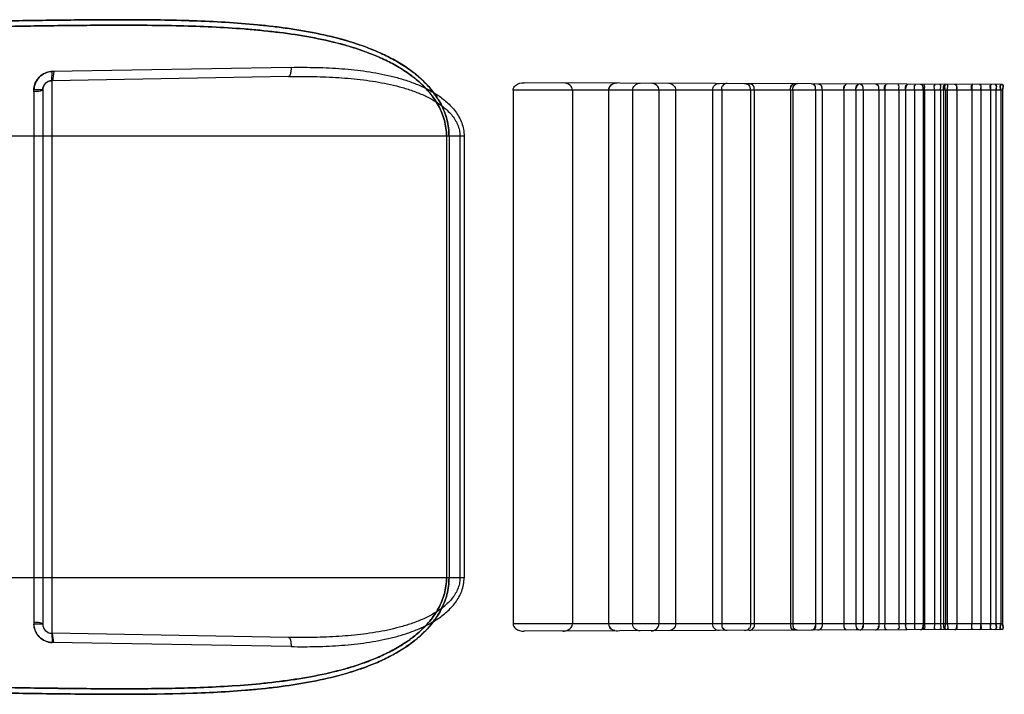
# Model space of a CAD drawing. Header units: millimetres. Extents: x 0 to 297, y 0 to 210.
# Tile 250 of 256: x 147.364 to 147.632, y 156.79 to 156.973. Entities that reach past the tile are written whole.
import ezdxf

# ---------------------------------------------------------------- set-up
doc = ezdxf.new("R2010")
doc.units = ezdxf.units.MM
doc.header["$LTSCALE"] = 16.335
doc.layers.add('INTFCLR_1', color=7, linetype='CONTINUOUS')

msp = doc.modelspace()

# ---------------------------------------------------------------- linework, layer by layer
at = {"layer": 'INTFCLR_1', "color": 7, "linetype": 'Continuous'}
for p, q in [((147.37312, 156.95651), (147.37324, 156.95901)), ((147.37372, 156.95905), (147.37336, 156.95653)), ((147.5268, 156.95587), (147.52603, 156.95578)), ((147.37312, 156.80643), (147.37324, 156.80393)), ((147.37372, 156.8039), (147.37336, 156.80641)), ((147.52603, 156.80717), (147.5268, 156.80707))]:
    msp.add_line(p, q, dxfattribs=at)
at = {"layer": 'INTFCLR_1', "color": 9, "linetype": 'Continuous'}
for p, q in [((147.43812, 156.96014), (147.37324, 156.95901)), ((147.43741, 156.95764), (147.37312, 156.95651)), ((147.37312, 156.95651), (147.37312, 156.80643)), ((147.6313, 156.95551), (147.5014, 156.95596)), ((147.36828, 156.95401), (147.36828, 156.80893)), ((147.37066, 156.95401), (147.36828, 156.95401)), ((147.37066, 156.95401), (147.37066, 156.80893)), ((147.63135, 156.95397), (147.49839, 156.95397)), ((147.48511, 156.94147), (147.35066, 156.94147)), ((147.48032, 156.94147), (147.48032, 156.82147)), ((147.48101, 156.94147), (147.48101, 156.82147)), ((147.48398, 156.94147), (147.48398, 156.82147)), ((147.48511, 156.94147), (147.48511, 156.82147)), ((147.48511, 156.82147), (147.35066, 156.82147)), ((147.37066, 156.80893), (147.36828, 156.80893)), ((147.63135, 156.80897), (147.49839, 156.80897)), ((147.43741, 156.80531), (147.37312, 156.80643)), ((147.6313, 156.80743), (147.5014, 156.80698)), ((147.43812, 156.80281), (147.37324, 156.80393))]:
    msp.add_line(p, q, dxfattribs=at)
at = {"layer": 'INTFCLR_1', "color": 6, "linetype": 'Continuous'}
for p, q in [((147.49839, 156.95397), (147.49839, 156.80897)), ((147.51452, 156.95397), (147.51452, 156.80897)), ((147.52436, 156.95397), (147.52436, 156.80897)), ((147.53088, 156.95397), (147.53088, 156.80897)), ((147.53801, 156.95397), (147.53801, 156.80897)), ((147.54252, 156.95397), (147.54252, 156.80897)), ((147.55259, 156.95397), (147.55259, 156.80897)), ((147.55507, 156.95397), (147.55507, 156.80897)), ((147.56288, 156.95397), (147.56288, 156.80897)), ((147.5639, 156.95397), (147.5639, 156.80897)), ((147.57374, 156.95397), (147.57374, 156.80897)), ((147.57437, 156.95397), (147.57437, 156.80897)), ((147.58054, 156.95397), (147.58054, 156.80897)), ((147.58236, 156.95397), (147.58236, 156.80897)), ((147.58825, 156.95397), (147.58825, 156.80897)), ((147.59151, 156.95397), (147.59151, 156.80897)), ((147.59344, 156.95397), (147.59344, 156.80897)), ((147.59774, 156.95397), (147.59774, 156.80897)), ((147.59933, 156.95397), (147.59933, 156.80897)), ((147.60317, 156.95397), (147.60317, 156.80897)), ((147.60498, 156.95397), (147.60498, 156.80897)), ((147.60745, 156.95397), (147.60745, 156.80897)), ((147.60978, 156.95397), (147.60978, 156.80897)), ((147.6101, 156.95397), (147.6101, 156.80897)), ((147.61289, 156.95397), (147.61289, 156.80897)), ((147.61445, 156.95397), (147.61445, 156.80897)), ((147.61534, 156.95397), (147.61534, 156.80897)), ((147.61583, 156.95397), (147.61583, 156.80897)), ((147.61634, 156.95397), (147.61634, 156.80897)), ((147.61891, 156.95397), (147.61891, 156.80897)), ((147.62297, 156.95397), (147.62297, 156.80897)), ((147.62544, 156.95397), (147.62544, 156.80897)), ((147.6281, 156.95397), (147.6281, 156.80897)), ((147.62955, 156.95397), (147.62955, 156.80897)), ((147.63087, 156.95397), (147.63087, 156.80897)), ((147.63135, 156.95397), (147.63135, 156.80897))]:
    msp.add_line(p, q, dxfattribs=at)
at = {"layer": 'INTFCLR_1', "color": 9, "linetype": 'Continuous'}
for centre, start, end in [((147.37316, 156.95401), 91, 180), ((147.37316, 156.80893), 180, 269)]:
    msp.add_arc(centre, 0.0025, start, end, dxfattribs=at)
for points, knots in [([(147.35566, 156.97268), (147.36137, 156.97278), (147.37301, 156.97296), (147.39054, 156.97314), (147.40529, 156.97303), (147.41701, 156.9726), (147.42428, 156.97214), (147.43007, 156.97161), (147.43578, 156.97097), (147.44281, 156.96991), (147.44974, 156.9684), (147.45447, 156.96703), (147.45714, 156.96614), (147.45977, 156.96517), (147.463, 156.96381), (147.46674, 156.96189), (147.46969, 156.96001), (147.47194, 156.95831), (147.47409, 156.95645), (147.47605, 156.95436), (147.47775, 156.95202), (147.47887, 156.95012), (147.47979, 156.9481), (147.48071, 156.94524), (147.48101, 156.94298), (147.48101, 156.94147)], [0, 0, 0, 0, 0.123361, 0.251899, 0.379213, 0.442441, 0.505433, 0.536838, 0.568025, 0.629724, 0.690722, 0.721099, 0.736296, 0.751521, 0.781843, 0.811994, 0.842233, 0.85752, 0.87288, 0.903669, 0.919348, 0.935236, 0.951224, 0.967461, 1, 1, 1, 1]), ([(147.48101, 156.94147), (147.48101, 156.94297), (147.48072, 156.94524), (147.47979, 156.94808), (147.47887, 156.95011), (147.47776, 156.952), (147.47607, 156.95433), (147.47412, 156.95642), (147.47197, 156.95828), (147.46973, 156.95999), (147.46735, 156.9615), (147.46489, 156.96284), (147.46237, 156.96408), (147.45785, 156.96598), (147.45114, 156.96809), (147.44425, 156.9696), (147.43863, 156.97054), (147.43292, 156.97133), (147.4257, 156.97205), (147.41695, 156.9726), (147.40519, 156.97303), (147.39041, 156.97314), (147.37292, 156.97296), (147.36133, 156.97277), (147.35566, 156.97268)], [0, 0, 0, 0, 0.032503, 0.048706, 0.064636, 0.080459, 0.096131, 0.126832, 0.142114, 0.157405, 0.187771, 0.202945, 0.218148, 0.248421, 0.308888, 0.369995, 0.400928, 0.43204, 0.494659, 0.557915, 0.621558, 0.749215, 0.877475, 1, 1, 1, 1]), ([(147.48032, 156.94147), (147.48032, 156.94291), (147.48002, 156.94507), (147.4791, 156.94779), (147.47819, 156.94972), (147.47708, 156.95153), (147.4754, 156.95376), (147.47345, 156.95575), (147.47133, 156.95752), (147.4691, 156.95915), (147.46673, 156.9606), (147.46428, 156.96188), (147.46178, 156.96305), (147.45728, 156.96487), (147.45061, 156.96688), (147.44376, 156.96832), (147.43818, 156.96921), (147.4325, 156.96995), (147.42532, 156.97064), (147.41662, 156.97116), (147.40493, 156.97155), (147.39024, 156.97165), (147.37284, 156.97146), (147.3613, 156.97128), (147.35566, 156.97118)], [0, 0, 0, 0, 0.031415, 0.047126, 0.06262, 0.078063, 0.093413, 0.123628, 0.138733, 0.153883, 0.184061, 0.199177, 0.214344, 0.244595, 0.305159, 0.366476, 0.397542, 0.428797, 0.491728, 0.555316, 0.619301, 0.747654, 0.876614, 1, 1, 1, 1]), ([(147.35566, 156.97118), (147.36134, 156.97128), (147.37293, 156.97146), (147.39037, 156.97165), (147.40503, 156.97155), (147.41668, 156.97116), (147.42391, 156.97072), (147.42966, 156.97022), (147.43534, 156.96961), (147.44234, 156.96861), (147.44922, 156.96718), (147.45393, 156.96587), (147.45658, 156.96502), (147.4592, 156.9641), (147.46241, 156.9628), (147.46612, 156.96097), (147.46906, 156.95918), (147.47129, 156.95755), (147.47343, 156.95578), (147.47538, 156.95378), (147.47707, 156.95155), (147.47818, 156.94974), (147.4791, 156.9478), (147.48002, 156.94508), (147.48032, 156.94291), (147.48032, 156.94147)], [0, 0, 0, 0, 0.124226, 0.253467, 0.381475, 0.445042, 0.508366, 0.53993, 0.571268, 0.633243, 0.694451, 0.724895, 0.740112, 0.755347, 0.785646, 0.815706, 0.845758, 0.860905, 0.876088, 0.906391, 0.921748, 0.937255, 0.952806, 0.96855, 1, 1, 1, 1]), ([(147.43812, 156.96014), (147.43812, 156.95983), (147.43808, 156.95911), (147.43797, 156.95829), (147.4376, 156.95764), (147.43741, 156.95764)], [0, 0, 0, 0, 0.341014, 0.786363, 1, 1, 1, 1]), ([(147.43812, 156.96014), (147.44043, 156.96018), (147.44502, 156.96017), (147.45188, 156.95986), (147.45864, 156.95914), (147.46419, 156.9581), (147.46853, 156.95692), (147.47119, 156.956), (147.47327, 156.95514), (147.47531, 156.95419), (147.47776, 156.95281), (147.48002, 156.95112), (147.48166, 156.94952), (147.48278, 156.94818), (147.48375, 156.94669), (147.48451, 156.94506), (147.485, 156.94331), (147.48511, 156.94209), (147.48511, 156.94147)], [0, 0, 0, 0, 0.126447, 0.251299, 0.374875, 0.497872, 0.559525, 0.620986, 0.651723, 0.682501, 0.743704, 0.805186, 0.836613, 0.868537, 0.900785, 0.933489, 0.966362, 1, 1, 1, 1]), ([(147.43741, 156.95764), (147.4397, 156.95768), (147.44426, 156.95768), (147.45104, 156.95742), (147.45774, 156.95682), (147.46324, 156.95593), (147.46754, 156.95491), (147.47018, 156.95412), (147.47225, 156.95337), (147.47426, 156.95255), (147.47667, 156.95136), (147.47892, 156.94988), (147.48055, 156.9485), (147.48167, 156.94733), (147.48263, 156.94603), (147.48338, 156.94461), (147.48387, 156.94308), (147.48399, 156.94201), (147.48398, 156.94147)], [0, 0, 0, 0, 0.129737, 0.257789, 0.384377, 0.510018, 0.572731, 0.634983, 0.665967, 0.696869, 0.757849, 0.818212, 0.848604, 0.879072, 0.909383, 0.939632, 0.969604, 1, 1, 1, 1]), ([(147.35566, 156.79027), (147.36137, 156.79017), (147.37301, 156.78998), (147.39054, 156.7898), (147.40529, 156.78992), (147.41701, 156.79034), (147.42428, 156.7908), (147.43007, 156.79133), (147.43578, 156.79197), (147.44281, 156.79303), (147.44974, 156.79454), (147.45447, 156.79591), (147.45714, 156.7968), (147.45977, 156.79777), (147.463, 156.79913), (147.46674, 156.80105), (147.46969, 156.80293), (147.47194, 156.80463), (147.47409, 156.80649), (147.47605, 156.80858), (147.47775, 156.81092), (147.47887, 156.81282), (147.47979, 156.81485), (147.48071, 156.8177), (147.48101, 156.81997), (147.48101, 156.82147)], [0, 0, 0, 0, 0.123361, 0.251899, 0.379213, 0.442441, 0.505433, 0.536838, 0.568025, 0.629724, 0.690722, 0.721099, 0.736296, 0.751521, 0.781843, 0.811994, 0.842233, 0.85752, 0.87288, 0.903669, 0.919348, 0.935236, 0.951224, 0.967461, 1, 1, 1, 1]), ([(147.48101, 156.82147), (147.48101, 156.81997), (147.48072, 156.8177), (147.47979, 156.81486), (147.47887, 156.81283), (147.47776, 156.81094), (147.47607, 156.80861), (147.47412, 156.80652), (147.47197, 156.80466), (147.46973, 156.80296), (147.46735, 156.80144), (147.46489, 156.8001), (147.46237, 156.79886), (147.45785, 156.79696), (147.45114, 156.79485), (147.44425, 156.79334), (147.43863, 156.7924), (147.43292, 156.79161), (147.4257, 156.79089), (147.41695, 156.79034), (147.40519, 156.78991), (147.39041, 156.7898), (147.37292, 156.78998), (147.36133, 156.79017), (147.35566, 156.79027)], [0, 0, 0, 0, 0.032503, 0.048706, 0.064636, 0.080459, 0.096131, 0.126832, 0.142114, 0.157405, 0.187771, 0.202945, 0.218148, 0.248421, 0.308888, 0.369995, 0.400928, 0.43204, 0.494659, 0.557915, 0.621558, 0.749215, 0.877475, 1, 1, 1, 1]), ([(147.35566, 156.79177), (147.36134, 156.79167), (147.37293, 156.79148), (147.39037, 156.7913), (147.40503, 156.79139), (147.41668, 156.79179), (147.42391, 156.79222), (147.42966, 156.79272), (147.43534, 156.79333), (147.44234, 156.79433), (147.44922, 156.79577), (147.45393, 156.79707), (147.45658, 156.79792), (147.4592, 156.79884), (147.46241, 156.80014), (147.46612, 156.80197), (147.46906, 156.80376), (147.47129, 156.80539), (147.47343, 156.80716), (147.47538, 156.80916), (147.47707, 156.81139), (147.47818, 156.8132), (147.4791, 156.81514), (147.48002, 156.81786), (147.48032, 156.82003), (147.48032, 156.82147)], [0, 0, 0, 0, 0.124226, 0.253467, 0.381475, 0.445042, 0.508366, 0.53993, 0.571268, 0.633243, 0.694451, 0.724895, 0.740112, 0.755347, 0.785646, 0.815706, 0.845758, 0.860905, 0.876088, 0.906391, 0.921748, 0.937255, 0.952806, 0.96855, 1, 1, 1, 1]), ([(147.48032, 156.82147), (147.48032, 156.82004), (147.48002, 156.81787), (147.4791, 156.81515), (147.47819, 156.81322), (147.47708, 156.81141), (147.4754, 156.80918), (147.47345, 156.80719), (147.47133, 156.80542), (147.4691, 156.80379), (147.46673, 156.80235), (147.46428, 156.80107), (147.46178, 156.79989), (147.45728, 156.79807), (147.45061, 156.79606), (147.44376, 156.79463), (147.43818, 156.79374), (147.4325, 156.79299), (147.42532, 156.7923), (147.41662, 156.79178), (147.40493, 156.79139), (147.39024, 156.7913), (147.37284, 156.79148), (147.3613, 156.79167), (147.35566, 156.79177)], [0, 0, 0, 0, 0.031415, 0.047126, 0.06262, 0.078063, 0.093413, 0.123628, 0.138733, 0.153883, 0.184061, 0.199177, 0.214344, 0.244595, 0.305159, 0.366476, 0.397542, 0.428797, 0.491728, 0.555316, 0.619301, 0.747654, 0.876614, 1, 1, 1, 1]), ([(147.48398, 156.82147), (147.48398, 156.82094), (147.48387, 156.81987), (147.48338, 156.81834), (147.48263, 156.81692), (147.48168, 156.81563), (147.48057, 156.81447), (147.47935, 156.81342), (147.47804, 156.81248), (147.4762, 156.81135), (147.47377, 156.81015), (147.47123, 156.80918), (147.46915, 156.80852), (147.46704, 156.80791), (147.46328, 156.80702), (147.45779, 156.80613), (147.45222, 156.80562), (147.44772, 156.80539), (147.44315, 156.80526), (147.43971, 156.80527), (147.43741, 156.80531)], [0, 0, 0, 0, 0.030062, 0.060238, 0.090311, 0.120578, 0.150842, 0.181066, 0.211521, 0.242136, 0.303191, 0.364665, 0.395704, 0.426889, 0.48923, 0.614486, 0.74127, 0.805385, 0.869962, 1, 1, 1, 1]), ([(147.43812, 156.80281), (147.44043, 156.80277), (147.44502, 156.80277), (147.45188, 156.80309), (147.45864, 156.8038), (147.46419, 156.80484), (147.46853, 156.80602), (147.47119, 156.80694), (147.47327, 156.8078), (147.47531, 156.80875), (147.47776, 156.81013), (147.48002, 156.81182), (147.48166, 156.81342), (147.48278, 156.81476), (147.48375, 156.81625), (147.48451, 156.81788), (147.485, 156.81964), (147.48511, 156.82086), (147.48511, 156.82147)], [0, 0, 0, 0, 0.126447, 0.251299, 0.374875, 0.497872, 0.559525, 0.620986, 0.651723, 0.682501, 0.743704, 0.805186, 0.836613, 0.868537, 0.900785, 0.933489, 0.966362, 1, 1, 1, 1]), ([(147.43741, 156.80531), (147.43771, 156.8053), (147.43809, 156.80414), (147.43813, 156.8034), (147.43812, 156.80281)], [0, 0, 0, 0, 0.336313, 1, 1, 1, 1])]:
    msp.add_open_spline(points, degree=3, knots=knots, dxfattribs=at)
at = {"layer": 'INTFCLR_1', "color": 7, "linetype": 'Continuous'}
for points, knots in [([(147.36825, 156.95353), (147.36822, 156.95385), (147.3683, 156.95466), (147.36861, 156.95609), (147.36998, 156.95814), (147.37196, 156.95899), (147.37324, 156.95901)], [0, 0, 0, 0, 0.118349, 0.296303, 0.533093, 1, 1, 1, 1]), ([(147.37372, 156.95905), (147.3734, 156.95907), (147.37258, 156.95898), (147.37115, 156.95865), (147.36911, 156.95727), (147.36828, 156.95528), (147.36828, 156.95401)], [0, 0, 0, 0, 0.119162, 0.298229, 0.535646, 1, 1, 1, 1]), ([(147.37066, 156.95401), (147.37066, 156.95465), (147.37121, 156.95603), (147.37266, 156.95659), (147.37336, 156.95653)], [0, 0, 0, 0, 0.471933, 1, 1, 1, 1]), ([(147.5268, 156.95587), (147.52635, 156.95587), (147.52525, 156.95569), (147.52435, 156.95463), (147.52436, 156.95397)], [0, 0, 0, 0, 0.406675, 1, 1, 1, 1]), ([(147.37066, 156.95401), (147.37066, 156.95394), (147.37035, 156.95383), (147.36965, 156.95355), (147.36882, 156.95359), (147.36825, 156.95353)], [0, 0, 0, 0, 0.087519, 0.314255, 1, 1, 1, 1]), ([(147.36825, 156.80941), (147.36822, 156.80909), (147.3683, 156.80828), (147.36861, 156.80685), (147.36998, 156.8048), (147.37196, 156.80395), (147.37324, 156.80393)], [0, 0, 0, 0, 0.118349, 0.296303, 0.533093, 1, 1, 1, 1]), ([(147.37066, 156.80893), (147.37066, 156.809), (147.37035, 156.80911), (147.36965, 156.80939), (147.36882, 156.80936), (147.36825, 156.80941)], [0, 0, 0, 0, 0.087519, 0.314255, 1, 1, 1, 1]), ([(147.37372, 156.8039), (147.3734, 156.80387), (147.37258, 156.80396), (147.37115, 156.8043), (147.36911, 156.80567), (147.36828, 156.80766), (147.36828, 156.80893)], [0, 0, 0, 0, 0.119162, 0.298229, 0.535646, 1, 1, 1, 1]), ([(147.37066, 156.80893), (147.37066, 156.8083), (147.37121, 156.80691), (147.37266, 156.80636), (147.37336, 156.80641)], [0, 0, 0, 0, 0.471933, 1, 1, 1, 1]), ([(147.52436, 156.80897), (147.52436, 156.80843), (147.52508, 156.80734), (147.52623, 156.80708), (147.5268, 156.80707)], [0, 0, 0, 0, 0.483573, 1, 1, 1, 1])]:
    msp.add_open_spline(points, degree=3, knots=knots, dxfattribs=at)
at = {"layer": 'INTFCLR_1', "color": 6, "linetype": 'Continuous'}
for points, knots in [([(147.49839, 156.95397), (147.49839, 156.95445), (147.49922, 156.95568), (147.50059, 156.95597), (147.5014, 156.95596)], [0, 0, 0, 0, 0.373918, 1, 1, 1, 1]), ([(147.51452, 156.95397), (147.51452, 156.95445), (147.51388, 156.9556), (147.51264, 156.95592), (147.51196, 156.95593)], [0, 0, 0, 0, 0.412139, 1, 1, 1, 1]), ([(147.53088, 156.95397), (147.53088, 156.95444), (147.53135, 156.95547), (147.5324, 156.95585), (147.53294, 156.95585)], [0, 0, 0, 0, 0.465507, 1, 1, 1, 1]), ([(147.53801, 156.95397), (147.53801, 156.95443), (147.53752, 156.95548), (147.53644, 156.95584), (147.53587, 156.95584)], [0, 0, 0, 0, 0.451395, 1, 1, 1, 1]), ([(147.5407, 156.95583), (147.54118, 156.95582), (147.54215, 156.95541), (147.54252, 156.95443), (147.54252, 156.95397)], [0, 0, 0, 0, 0.50561, 1, 1, 1, 1]), ([(147.55259, 156.95397), (147.55259, 156.95443), (147.55295, 156.95537), (147.55389, 156.95578), (147.55435, 156.95578)], [0, 0, 0, 0, 0.499253, 1, 1, 1, 1]), ([(147.49839, 156.80897), (147.49839, 156.80849), (147.49922, 156.80726), (147.50059, 156.80698), (147.5014, 156.80698)], [0, 0, 0, 0, 0.373918, 1, 1, 1, 1]), ([(147.51196, 156.80702), (147.51243, 156.80702), (147.51358, 156.8072), (147.51452, 156.80829), (147.51452, 156.80897)], [0, 0, 0, 0, 0.409295, 1, 1, 1, 1]), ([(147.53294, 156.80709), (147.53241, 156.80709), (147.53136, 156.80746), (147.53088, 156.80849), (147.53088, 156.80897)], [0, 0, 0, 0, 0.526217, 1, 1, 1, 1]), ([(147.53587, 156.8071), (147.53638, 156.8071), (147.53745, 156.80741), (147.53801, 156.80845), (147.53801, 156.80897)], [0, 0, 0, 0, 0.493607, 1, 1, 1, 1]), ([(147.54252, 156.80897), (147.54252, 156.80851), (147.54215, 156.80753), (147.54118, 156.80712), (147.5407, 156.80712)], [0, 0, 0, 0, 0.496103, 1, 1, 1, 1]), ([(147.55435, 156.80716), (147.55389, 156.80716), (147.55295, 156.80757), (147.55259, 156.80852), (147.55259, 156.80897)], [0, 0, 0, 0, 0.501459, 1, 1, 1, 1])]:
    msp.add_open_spline(points, degree=3, knots=knots, dxfattribs=at)
at = {"layer": 'INTFCLR_1', "color": 7, "linetype": 'Continuous'}
for points in [[(147.52603, 156.95578), (147.52553, 156.95565), (147.52472, 156.95548), (147.52472, 156.95497)], [(147.52436, 156.95397), (147.52436, 156.95443), (147.52451, 156.95509), (147.52495, 156.95521)], [(147.52436, 156.80897), (147.52436, 156.80852), (147.52451, 156.80785), (147.52495, 156.80774)], [(147.52603, 156.80717), (147.52553, 156.8073), (147.52472, 156.80746), (147.52472, 156.80797)]]:
    msp.add_open_spline(points, degree=3, dxfattribs=at)
at = {"layer": 'INTFCLR_1', "color": 6, "linetype": 'Continuous'}
for points in [[(147.55657, 156.95577), (147.5561, 156.95577), (147.55535, 156.9555), (147.55535, 156.95502)], [(147.55507, 156.95397), (147.55507, 156.95443), (147.55507, 156.95526), (147.55552, 156.95526)], [(147.5613, 156.95575), (147.56178, 156.95575), (147.56256, 156.95553), (147.56256, 156.95505)], [(147.56288, 156.95397), (147.56288, 156.95442), (147.56286, 156.95523), (147.56242, 156.95523)], [(147.56255, 156.95575), (147.56307, 156.95575), (147.56376, 156.95528), (147.56376, 156.95476)], [(147.5639, 156.95397), (147.5639, 156.95442), (147.56394, 156.95525), (147.56349, 156.95525)], [(147.57374, 156.95397), (147.57374, 156.95449), (147.57375, 156.95544), (147.57427, 156.95543)], [(147.57487, 156.95571), (147.57441, 156.95571), (147.57387, 156.95522), (147.57387, 156.95476)], [(147.57437, 156.95397), (147.57437, 156.95449), (147.57445, 156.95542), (147.57497, 156.95542)], [(147.57569, 156.9557), (147.57519, 156.9557), (147.57451, 156.95525), (147.57451, 156.95474)], [(147.57953, 156.95569), (147.58004, 156.95569), (147.58049, 156.95501), (147.58049, 156.95451)], [(147.58054, 156.95397), (147.58054, 156.95448), (147.58058, 156.95542), (147.58007, 156.95543)], [(147.58116, 156.95568), (147.58164, 156.95568), (147.58223, 156.95522), (147.58223, 156.95475)], [(147.58236, 156.95397), (147.58236, 156.95448), (147.58233, 156.95541), (147.58182, 156.95541)], [(147.58825, 156.95397), (147.58825, 156.95447), (147.58815, 156.95541), (147.58865, 156.95541)], [(147.58909, 156.95566), (147.58863, 156.95566), (147.58829, 156.95497), (147.58829, 156.95451)], [(147.59151, 156.95397), (147.59151, 156.95447), (147.59149, 156.95539), (147.59198, 156.95539)], [(147.59252, 156.95564), (147.59202, 156.95565), (147.59156, 156.95499), (147.59156, 156.95449)], [(147.59268, 156.95564), (147.59313, 156.95564), (147.5934, 156.95496), (147.5934, 156.95451)], [(147.59344, 156.95397), (147.59344, 156.95446), (147.59357, 156.9554), (147.59308, 156.9554)], [(147.59683, 156.95563), (147.59729, 156.95563), (147.59769, 156.95501), (147.59769, 156.95456)], [(147.59774, 156.95397), (147.59774, 156.95446), (147.59781, 156.95538), (147.59732, 156.95538)], [(147.59933, 156.95397), (147.59933, 156.95445), (147.59915, 156.95539), (147.59964, 156.95539)], [(147.59995, 156.95562), (147.59945, 156.95562), (147.59934, 156.95475), (147.59934, 156.95424)], [(147.60317, 156.95397), (147.60317, 156.95445), (147.60338, 156.95539), (147.6029, 156.95539)], [(147.60498, 156.95397), (147.60498, 156.95445), (147.60487, 156.95536), (147.60534, 156.95536)], [(147.60574, 156.9556), (147.60523, 156.9556), (147.60499, 156.95478), (147.60499, 156.95427)], [(147.60745, 156.95397), (147.60745, 156.95445), (147.6072, 156.95538), (147.60767, 156.95538)], [(147.60909, 156.95559), (147.60959, 156.95558), (147.60977, 156.95476), (147.60977, 156.95427)], [(147.60978, 156.95397), (147.60978, 156.95444), (147.60992, 156.95535), (147.60945, 156.95535)], [(147.6101, 156.95397), (147.6101, 156.95444), (147.61039, 156.95537), (147.60992, 156.95537)], [(147.6101, 156.95397), (147.6101, 156.95442), (147.61039, 156.95531), (147.60994, 156.95531)], [(147.61289, 156.95397), (147.61289, 156.95447), (147.61256, 156.95545), (147.61306, 156.95545)], [(147.61289, 156.95397), (147.61289, 156.95444), (147.61256, 156.95537), (147.61303, 156.95537)], [(147.61445, 156.95397), (147.61445, 156.95446), (147.61482, 156.95545), (147.61433, 156.95545)], [(147.61445, 156.95397), (147.61445, 156.95444), (147.61481, 156.95536), (147.61435, 156.95536)], [(147.61534, 156.95397), (147.61534, 156.95444), (147.61515, 156.95534), (147.61562, 156.95534)], [(147.61591, 156.95556), (147.61544, 156.95556), (147.61535, 156.95474), (147.61535, 156.95427)], [(147.61583, 156.95397), (147.61583, 156.95446), (147.6154, 156.95544), (147.61589, 156.95544)], [(147.61583, 156.95397), (147.61583, 156.95444), (147.61542, 156.95536), (147.61588, 156.95536)], [(147.61634, 156.95397), (147.61634, 156.95446), (147.6168, 156.95544), (147.61631, 156.95544)], [(147.61634, 156.95397), (147.61634, 156.95443), (147.61678, 156.95535), (147.61632, 156.95536)], [(147.61842, 156.95555), (147.61887, 156.95555), (147.61891, 156.95473), (147.61891, 156.95427)], [(147.61891, 156.95397), (147.61891, 156.95444), (147.61913, 156.95534), (147.61866, 156.95534)], [(147.62297, 156.95397), (147.62297, 156.95443), (147.62271, 156.95534), (147.62317, 156.95533)], [(147.62336, 156.95554), (147.62283, 156.95554), (147.62297, 156.95451), (147.62297, 156.95397)], [(147.62511, 156.95553), (147.62564, 156.95553), (147.62544, 156.9545), (147.62544, 156.95397)], [(147.62544, 156.95397), (147.62544, 156.95443), (147.62573, 156.95533), (147.62528, 156.95533)], [(147.6281, 156.95397), (147.6281, 156.95442), (147.62777, 156.95533), (147.62822, 156.95532)], [(147.62834, 156.95552), (147.62781, 156.95552), (147.6281, 156.95449), (147.6281, 156.95397)], [(147.62937, 156.95552), (147.62989, 156.95551), (147.62955, 156.95449), (147.62955, 156.95397)], [(147.62955, 156.95397), (147.62955, 156.95442), (147.62991, 156.95531), (147.62946, 156.95532)], [(147.63096, 156.95551), (147.63045, 156.95551), (147.63087, 156.95449), (147.63087, 156.95397)], [(147.63087, 156.95397), (147.63087, 156.95442), (147.63047, 156.95532), (147.63092, 156.95532)], [(147.6313, 156.95551), (147.63181, 156.95551), (147.63135, 156.95448), (147.63135, 156.95397)], [(147.63135, 156.95397), (147.63135, 156.95442), (147.63177, 156.95531), (147.63132, 156.95531)], [(147.55507, 156.80897), (147.55507, 156.80852), (147.55507, 156.80768), (147.55552, 156.80769)], [(147.56288, 156.80897), (147.56288, 156.80852), (147.56286, 156.80771), (147.56242, 156.80771)], [(147.5639, 156.80897), (147.5639, 156.80852), (147.56394, 156.80769), (147.56349, 156.80769)], [(147.57374, 156.80897), (147.57374, 156.80845), (147.57375, 156.80751), (147.57427, 156.80751)], [(147.57437, 156.80897), (147.57437, 156.80845), (147.57445, 156.80752), (147.57497, 156.80753)], [(147.58054, 156.80897), (147.58054, 156.80846), (147.58058, 156.80752), (147.58007, 156.80752)], [(147.58236, 156.80897), (147.58236, 156.80846), (147.58233, 156.80754), (147.58182, 156.80753)], [(147.58825, 156.80897), (147.58825, 156.80847), (147.58815, 156.80753), (147.58865, 156.80753)], [(147.59151, 156.80897), (147.59151, 156.80847), (147.59149, 156.80755), (147.59198, 156.80755)], [(147.59344, 156.80897), (147.59344, 156.80848), (147.59357, 156.80754), (147.59308, 156.80754)], [(147.59774, 156.80897), (147.59774, 156.80848), (147.59781, 156.80757), (147.59732, 156.80756)], [(147.59933, 156.80897), (147.59933, 156.80849), (147.59915, 156.80756), (147.59964, 156.80756)], [(147.59995, 156.80732), (147.59945, 156.80732), (147.59934, 156.8082), (147.59934, 156.8087)], [(147.60317, 156.80897), (147.60317, 156.80849), (147.60338, 156.80755), (147.6029, 156.80755)], [(147.60498, 156.80897), (147.60498, 156.80849), (147.60487, 156.80758), (147.60534, 156.80758)], [(147.60745, 156.80897), (147.60745, 156.8085), (147.6072, 156.80756), (147.60767, 156.80756)], [(147.60978, 156.80897), (147.60978, 156.8085), (147.60992, 156.80759), (147.60945, 156.80759)], [(147.6101, 156.80897), (147.6101, 156.8085), (147.61039, 156.80757), (147.60992, 156.80757)], [(147.6101, 156.80897), (147.6101, 156.80852), (147.61039, 156.80764), (147.60994, 156.80763)], [(147.61289, 156.80897), (147.61289, 156.80848), (147.61256, 156.80749), (147.61306, 156.80749)], [(147.61289, 156.80897), (147.61289, 156.8085), (147.61256, 156.80757), (147.61303, 156.80757)], [(147.61445, 156.80897), (147.61445, 156.80848), (147.61482, 156.8075), (147.61433, 156.8075)], [(147.61445, 156.80897), (147.61445, 156.80851), (147.61481, 156.80758), (147.61435, 156.80758)], [(147.61534, 156.80897), (147.61534, 156.80851), (147.61515, 156.8076), (147.61562, 156.8076)], [(147.61583, 156.80897), (147.61583, 156.80848), (147.6154, 156.8075), (147.61589, 156.8075)], [(147.61583, 156.80897), (147.61583, 156.80851), (147.61542, 156.80758), (147.61588, 156.80758)], [(147.61634, 156.80897), (147.61634, 156.80848), (147.6168, 156.8075), (147.61631, 156.8075)], [(147.61634, 156.80897), (147.61634, 156.80851), (147.61678, 156.80759), (147.61632, 156.80759)], [(147.61891, 156.80897), (147.61891, 156.80851), (147.61913, 156.8076), (147.61866, 156.8076)], [(147.62297, 156.80897), (147.62297, 156.80851), (147.62271, 156.80761), (147.62317, 156.80761)], [(147.62336, 156.80741), (147.62283, 156.8074), (147.62297, 156.80843), (147.62297, 156.80897)], [(147.62511, 156.80741), (147.62564, 156.80741), (147.62544, 156.80844), (147.62544, 156.80897)], [(147.62544, 156.80897), (147.62544, 156.80852), (147.62573, 156.80762), (147.62528, 156.80761)], [(147.6281, 156.80897), (147.6281, 156.80852), (147.62777, 156.80762), (147.62822, 156.80762)], [(147.62834, 156.80742), (147.62781, 156.80742), (147.6281, 156.80845), (147.6281, 156.80897)], [(147.62937, 156.80743), (147.62989, 156.80743), (147.62955, 156.80845), (147.62955, 156.80897)], [(147.62955, 156.80897), (147.62955, 156.80852), (147.62991, 156.80763), (147.62946, 156.80763)], [(147.63096, 156.80743), (147.63045, 156.80743), (147.63087, 156.80846), (147.63087, 156.80897)], [(147.63087, 156.80897), (147.63087, 156.80852), (147.63047, 156.80762), (147.63092, 156.80763)], [(147.6313, 156.80743), (147.63181, 156.80744), (147.63135, 156.80846), (147.63135, 156.80897)], [(147.63135, 156.80897), (147.63135, 156.80852), (147.63177, 156.80763), (147.63132, 156.80763)], [(147.55657, 156.80717), (147.5561, 156.80717), (147.55535, 156.80744), (147.55535, 156.80792)], [(147.5613, 156.80719), (147.56178, 156.80719), (147.56256, 156.80741), (147.56256, 156.80789)], [(147.56255, 156.80719), (147.56307, 156.8072), (147.56376, 156.80766), (147.56376, 156.80818)], [(147.57487, 156.80724), (147.57441, 156.80723), (147.57387, 156.80772), (147.57387, 156.80818)], [(147.57569, 156.80724), (147.57519, 156.80724), (147.57451, 156.80769), (147.57451, 156.8082)], [(147.57953, 156.80725), (147.58004, 156.80725), (147.58049, 156.80793), (147.58049, 156.80844)], [(147.58116, 156.80726), (147.58164, 156.80726), (147.58223, 156.80772), (147.58223, 156.8082)], [(147.58909, 156.80729), (147.58863, 156.80728), (147.58829, 156.80797), (147.58829, 156.80844)], [(147.59252, 156.8073), (147.59202, 156.8073), (147.59156, 156.80795), (147.59156, 156.80845)], [(147.59268, 156.8073), (147.59313, 156.8073), (147.5934, 156.80799), (147.5934, 156.80843)], [(147.59683, 156.80731), (147.59729, 156.80731), (147.59769, 156.80793), (147.59769, 156.80839)], [(147.60574, 156.80734), (147.60523, 156.80734), (147.60499, 156.80817), (147.60499, 156.80868)], [(147.60909, 156.80736), (147.60959, 156.80736), (147.60977, 156.80818), (147.60977, 156.80867)], [(147.61591, 156.80738), (147.61544, 156.80738), (147.61535, 156.8082), (147.61535, 156.80867)], [(147.61842, 156.80739), (147.61887, 156.80739), (147.61891, 156.80822), (147.61891, 156.80867)]]:
    msp.add_open_spline(points, degree=3, dxfattribs=at)

doc.saveas('drawing.dxf')
